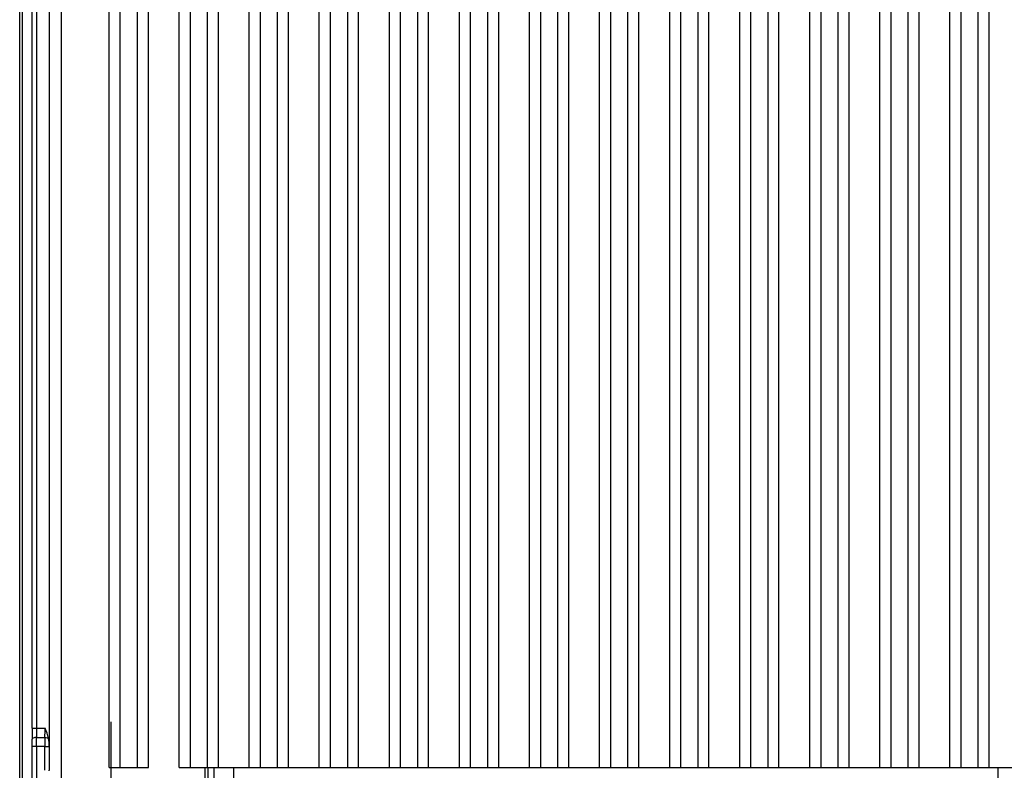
# Model space of a CAD drawing. Header units: inches. Extents: x 0 to 117, y 0 to 83.
# Tile 36 of 66: x 77 to 84, y 29 to 34. Entities that reach past the tile are written whole.
import ezdxf

# ---------------------------------------------------------------- set-up
doc = ezdxf.new("R2010")
doc.units = ezdxf.units.IN
doc.header["$LTSCALE"] = 6.431102
doc.header["$MEASUREMENT"] = 0
doc.linetypes.add('CENTER', pattern=[0.6, 0.375, -0.075, 0.075, -0.075])
doc.layers.get('0').update_dxf_attribs({"linetype": 'CONTINUOUS'})
doc.layers.add('DEFAULT_1', color=7, linetype='CENTER')

msp = doc.modelspace()

# ---------------------------------------------------------------- linework, layer by layer
at = {"color": 7, "linetype": 'CONTINUOUS'}
for p, q in [((77.2319, 27.4871), (77.2319, 52.6823)), ((77.2516, 28.3571), (77.2516, 51.2713)), ((77.3198, 29.1398), (77.3198, 50.8734)), ((77.3493, 50.8734), (77.3493, 29.1398)), ((77.4394, 50.7938), (77.4386, 29.0111)), ((77.5252, 28.598), (77.5252, 48.974)), ((77.8599, 28.8642), (77.8599, 48.974)), ((77.9386, 28.8642), (77.9386, 48.974)), ((78.0567, 48.974), (78.0567, 28.8642)), ((78.1355, 28.8642), (78.1355, 48.974)), ((78.352, 28.8642), (78.352, 48.974)), ((78.4307, 28.8642), (78.4307, 48.974)), ((78.5488, 48.974), (78.5488, 28.8642)), ((78.6276, 28.8642), (78.6276, 48.974)), ((78.8441, 28.8642), (78.8441, 48.974)), ((78.9229, 28.8642), (78.9229, 48.974)), ((79.041, 48.974), (79.041, 28.8642)), ((79.1197, 28.8642), (79.1197, 48.974)), ((79.3362, 28.8642), (79.3362, 48.974)), ((79.415, 28.8642), (79.415, 48.974)), ((79.5331, 48.974), (79.5331, 28.8642)), ((79.6118, 28.8642), (79.6118, 48.974)), ((79.8284, 28.8642), (79.8284, 48.974)), ((79.9071, 28.8642), (79.9071, 48.974)), ((80.0252, 48.974), (80.0252, 28.8642)), ((80.104, 28.8642), (80.104, 48.974)), ((80.3205, 28.8642), (80.3205, 48.974)), ((80.3992, 28.8642), (80.3992, 48.974)), ((80.5173, 48.974), (80.5173, 28.8642)), ((80.5961, 28.8642), (80.5961, 48.974)), ((80.8126, 28.8642), (80.8126, 48.974)), ((80.8914, 28.8642), (80.8914, 48.974)), ((81.0095, 48.974), (81.0095, 28.8642)), ((81.0882, 28.8642), (81.0882, 48.974)), ((81.3047, 28.8642), (81.3047, 48.974)), ((81.3835, 28.8642), (81.3835, 48.974)), ((81.5016, 48.974), (81.5016, 28.8642)), ((81.5803, 28.8642), (81.5803, 48.974)), ((81.7969, 28.8642), (81.7969, 48.974)), ((81.8756, 28.8642), (81.8756, 48.974)), ((81.9937, 48.974), (81.9937, 28.8642)), ((82.0725, 28.8642), (82.0725, 48.974)), ((82.289, 28.8642), (82.289, 48.974)), ((82.3677, 28.8642), (82.3677, 48.974)), ((82.4858, 48.974), (82.4858, 28.8642)), ((82.5646, 28.8642), (82.5646, 48.974)), ((82.7811, 28.8642), (82.7811, 48.974)), ((82.8599, 28.8642), (82.8599, 48.974)), ((82.978, 48.974), (82.978, 28.8642)), ((83.0567, 28.8642), (83.0567, 48.974)), ((83.2732, 28.8642), (83.2732, 48.974)), ((83.352, 28.8642), (83.352, 48.974)), ((83.4701, 48.974), (83.4701, 28.8642)), ((83.5488, 28.8642), (83.5488, 48.974)), ((83.7654, 28.8642), (83.7654, 48.974)), ((83.8441, 28.8642), (83.8441, 48.974)), ((83.9622, 48.974), (83.9622, 28.8642)), ((84.041, 28.8642), (84.041, 48.974)), ((77.3198, 29.1398), (77.4098, 29.1398)), ((77.3497, 29.0754), (77.4094, 29.0754)), ((77.4091, 29.011), (77.3205, 29.011)), ((77.3205, 27.565), (77.3205, 29.011)), ((77.35, 29.011), (77.35, 27.5651)), ((77.4091, 28.8445), (77.4091, 29.011)), ((77.4386, 29.0111), (77.4386, 28.8445)), ((77.4386, 28.8408), (77.4386, 28.8445)), ((77.8599, 28.8642), (78.1355, 28.8642)), ((78.352, 28.8642), (84.26, 28.8642)), ((78.5346, 28.3483), (78.5346, 28.8642)), ((78.5532, 28.8642), (78.5532, 28.3483)), ((78.5978, 28.3483), (78.5978, 28.8642)), ((78.7343, 28.8642), (78.7343, 28.3483)), ((84.1043, 28.3483), (84.1043, 28.8642))]:
    msp.add_line(p, q, dxfattribs=at)
for centre, radius, start, end in [((84.1565, 29.1373), 6.8367, 179.97895, 180.62008), ((82.2837, 29.1382), 4.9343, 179.98164, 180.7297), ((72.7891, 29.1373), 4.6207, 359.23222, 0.03063), ((72.4814, 29.0118), 4.8391, 359.98964, 0.60939), ((70.1434, 29.0126), 7.2066, 359.98726, 0.49945), ((84.1347, 29.0126), 6.7255, 179.46484, 180.01367)]:
    msp.add_arc(centre, radius, start, end, dxfattribs=at)
for points in [[(77.4353, 29.0689), (77.4299, 29.0935), (77.4198, 29.1168), (77.4098, 29.1398)], [(77.4386, 29.0111), (77.4386, 29.0304), (77.4393, 29.0501), (77.4353, 29.0689)]]:
    msp.add_open_spline(points, degree=3, dxfattribs=at)
for points, knots in [([(77.3497, 29.0754), (77.346, 29.0754), (77.3362, 29.0745), (77.3206, 29.0705), (77.3202, 29.0633)], [0, 0, 0, 0, 0.342309, 1, 1, 1, 1]), ([(77.4094, 29.0754), (77.412, 29.0754), (77.4209, 29.0748), (77.4302, 29.0727), (77.4353, 29.0689)], [0, 0, 0, 0, 0.290249, 1, 1, 1, 1]), ([(77.4091, 29.011), (77.4127, 29.011), (77.4226, 29.0111), (77.4324, 29.0109), (77.4386, 29.0111)], [0, 0, 0, 0, 0.367602, 1, 1, 1, 1])]:
    msp.add_open_spline(points, degree=3, knots=knots, dxfattribs=at)
at = {"layer": 'DEFAULT_1', "color": 7, "linetype": 'CENTER'}
msp.add_line((77.8717, 29.1841), (77.8717, 28.2225), dxfattribs=at)

doc.saveas('drawing.dxf')
